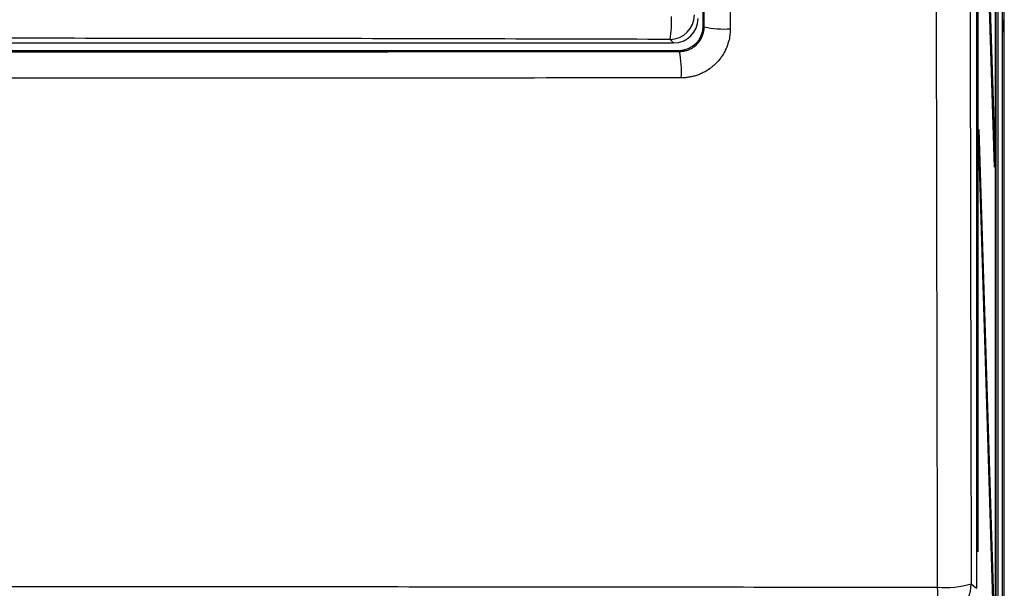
# Paper-space layout 'Blatt3' of a CAD drawing. Header units: millimetres. Extents: x 5 to 418, y 2 to 292.
# Tile 8 of 53: x 97 to 124, y 140 to 156. Entities that reach past the tile are written whole.
import ezdxf

# ---------------------------------------------------------------- set-up
doc = ezdxf.new("R2010")
doc.units = ezdxf.units.MM

psp = doc.layouts.new('Blatt3')

# ---------------------------------------------------------------- linework, layer by layer
at = {"color": 7, "linetype": 'Continuous', "lineweight": 25}
for p, q in [((123.4826, 233.1548), (123.4826, 127.5375)), ((123.3654, 232.9825), (123.3654, 127.6605)), ((122.7812, 227.1522), (122.7812, 140.1634)), ((123.2961, 133.8215), (123.2961, 227.1548)), ((123.304, 227.1548), (123.304, 133.8215)), ((122.8137, 141.1548), (122.8137, 226.4881)), ((122.8215, 226.4881), (122.8215, 141.1548)), ((115.3454, 155.4503), (115.3454, 224.7321)), ((122.845, 165.9677), (123.2765, 151.9881)), ((123.2727, 151.6129), (122.8411, 165.5925)), ((123.538, 125.6548), (123.538, 155.8215)), ((115.3454, 155.4503), (115.3709, 155.4248)), ((123.4979, 155.2872), (123.4954, 155.3157)), ((123.5293, 155.3186), (123.4979, 155.2872)), ((75.8704, 154.9881), (114.5389, 154.9881)), ((114.5389, 154.9881), (114.4418, 155.0853)), ((75.7304, 154.7837), (114.6789, 154.7837)), ((114.704, 154.7586), (114.6789, 154.7837)), ((122.8411, 152.2591), (122.845, 152.6344)), ((122.845, 152.6344), (123.2765, 138.6548)), ((123.2727, 138.2795), (122.8411, 152.2591)), ((123.2616, 151.9729), (123.2765, 151.9881)), ((123.2765, 151.9881), (123.2727, 151.6129)), ((122.8215, 141.1548), (122.8137, 141.1548)), ((122.6361, 140.2877), (122.7812, 140.1634))]:
    psp.add_line(p, q, dxfattribs=at)
for centre, radius, start, end in [((114.4396, 155.7531), 0.6679, 270.1836, 359.8164), ((111.5367, 155.5797), 2.9468, 350.34001, 2.46103), ((115.9041, 157.8592), 2.4921, 257.6457, 274.09442), ((123.3626, 155.3186), 0.1667, 0.01933, 38.48145), ((111.6613, 154.2213), 3.0898, 356.62791, 10.01396), ((121.6358, 140.2881), 1.0002, 270.02546, 359.97772), ((118.9964, 139.9924), 2.7322, 345.05631, 4.18287), ((121.9225, 142.6812), 2.4976, 265.38223, 286.60094)]:
    psp.add_arc(centre, radius, start, end, dxfattribs=at)
for centre, major_axis, ratio, start_param, end_param in [((114.537, 155.6557), (0.4727, -0.4727), 0.9972647, 5.4991567, 7.0672139), ((114.6787, 155.4505), (0.4715, -0.4715), 0.9996955, 5.4979394, 7.0684312), ((123.4978, 155.6205), (0, 0.3333), 0.0174551, 1.570807, 2.8803497), ((123.5292, 155.6519), (0, 0.3333), 0.0174551, 3.1590459, 4.712389), ((123.4978, 155.6205), (0, 0.3333), 0.0174551, 2.8803497, 3.1590459)]:
    psp.add_ellipse(centre, major_axis=major_axis, ratio=ratio, start_param=start_param, end_param=end_param, dxfattribs=at)
for points, knots in [([(115.3709, 155.4248), (115.3753, 158.8789), (115.3842, 165.7876), (115.3945, 176.1642), (115.4027, 186.5498), (115.4062, 193.479), (115.408, 196.9439)], [0, 0, 0, 0, 0.24989406, 0.49983045, 0.74989401, 1, 1, 1, 1]), ([(122.5656, 196.9702), (122.5685, 192.1599), (122.5745, 182.5378), (122.5901, 168.2783), (122.61, 154.1903), (122.6274, 144.9224), (122.6361, 140.2877)], [0, 0, 0, 0, 0.25417755, 0.50843906, 0.75418158, 1, 1, 1, 1]), ([(116.119, 196.8912), (116.1188, 196.4469), (116.1178, 194.2254), (116.1147, 188.4498), (116.1085, 179.5671), (116.0978, 167.9461), (116.0877, 159.8864), (116.082, 155.3735)], [0, 0, 0, 0, 0.0320694, 0.1603478, 0.4169318, 0.6735157, 1, 1, 1, 1]), ([(121.7214, 140.1917), (121.7126, 144.8315), (121.6951, 154.1111), (121.6728, 169.6739), (121.6581, 183.9369), (121.6519, 193.5527), (121.6501, 196.8912), (121.6501, 196.8912)], [0, 0, 0, 0, 0.2460147, 0.4920295, 0.8236673, 0.9999999, 1, 1, 1, 1]), ([(114.704, 154.7586), (114.7223, 154.759), (114.7591, 154.76), (114.8144, 154.7672), (114.8696, 154.7789), (114.9235, 154.7954), (114.9931, 154.8231), (115.0589, 154.8594), (115.1195, 154.9036), (115.1618, 154.9404), (115.2008, 154.9804), (115.2366, 155.0239), (115.2686, 155.0702), (115.2964, 155.1187), (115.32, 155.1692), (115.3396, 155.222), (115.3561, 155.2824), (115.3683, 155.3502), (115.37, 155.3998), (115.3709, 155.4248)], [0, 0, 0, 0, 0.05267204, 0.10571042, 0.15990918, 0.21451108, 0.2670917, 0.37406871, 0.4285975, 0.48131134, 0.53440024, 0.58806966, 0.64253379, 0.69514938, 0.74813422, 0.80227955, 0.85682379, 0.92796119, 1, 1, 1, 1]), ([(116.082, 155.3735), (116.0815, 155.3488), (116.0802, 155.2743), (116.0685, 155.1751), (116.0466, 155.0656), (116.013, 154.9429), (115.9571, 154.8036), (115.8842, 154.6728), (115.7992, 154.5494), (115.7004, 154.4362), (115.5952, 154.3428), (115.4978, 154.27), (115.4028, 154.2105), (115.2934, 154.1556), (115.1886, 154.1138), (115.0811, 154.081), (114.9718, 154.0575), (114.8596, 154.0425), (114.7838, 154.0405), (114.7457, 154.0395)], [0, 0, 0, 0, 0.0354638, 0.1068098, 0.1427233, 0.1954896, 0.2889466, 0.3567472, 0.4095374, 0.5030399, 0.5708756, 0.6103965, 0.6768449, 0.7308594, 0.7854141, 0.8381579, 0.8914156, 0.945439, 1, 1, 1, 1]), ([(123.4943, 155.3196), (123.4946, 155.3181), (123.4954, 155.3139), (123.4958, 155.31), (123.4961, 155.3073), (123.496, 155.3086), (123.4959, 155.3094)], [0, 0, 0, 0, 0.1136515, 0.3159756, 0.5825263, 1, 1, 1, 1]), ([(114.4418, 155.0853), (111.2437, 155.0937), (104.844, 155.1107), (95.2255, 155.1173), (87.203, 155.1112), (80.7825, 155.0991), (77.5726, 155.0899), (75.9675, 155.0853)], [0, 0, 0, 0, 0.2495284, 0.4993423, 0.7494764, 0.8747245, 1, 1, 1, 1]), ([(75.7053, 154.7586), (78.9448, 154.7555), (85.4269, 154.7494), (95.1758, 154.7471), (104.9407, 154.7494), (111.4485, 154.7555), (114.704, 154.7586)], [0, 0, 0, 0, 0.2493852, 0.499015, 0.7493837, 1, 1, 1, 1]), ([(114.7457, 154.0395), (114.3021, 154.0391), (112.084, 154.0367), (108.0885, 154.0332), (102.7571, 154.0302), (97.4214, 154.0287), (92.0824, 154.0288), (86.6746, 154.0306), (81.2001, 154.034), (77.5093, 154.0377), (75.6635, 154.0395)], [0, 0, 0, 0, 0.0340943, 0.170476, 0.3068577, 0.4432794, 0.5798212, 0.7164031, 0.8581791, 1, 1, 1, 1]), ([(68.6879, 140.1917), (70.8908, 140.1947), (75.2977, 140.2009), (81.924, 140.2069), (88.5606, 140.2107), (95.5654, 140.212), (101.9239, 140.2106), (107.6324, 140.2074), (112.3316, 140.2034), (117.0291, 140.1983), (120.1572, 140.1939), (121.7214, 140.1917)], [0, 0, 0, 0, 0.124856, 0.2497693, 0.3748552, 0.4999988, 0.6455286, 0.7340953, 0.8226824, 0.9113309, 1, 1, 1, 1])]:
    psp.add_open_spline(points, degree=3, knots=knots, dxfattribs=at)

doc.saveas('drawing.dxf')
